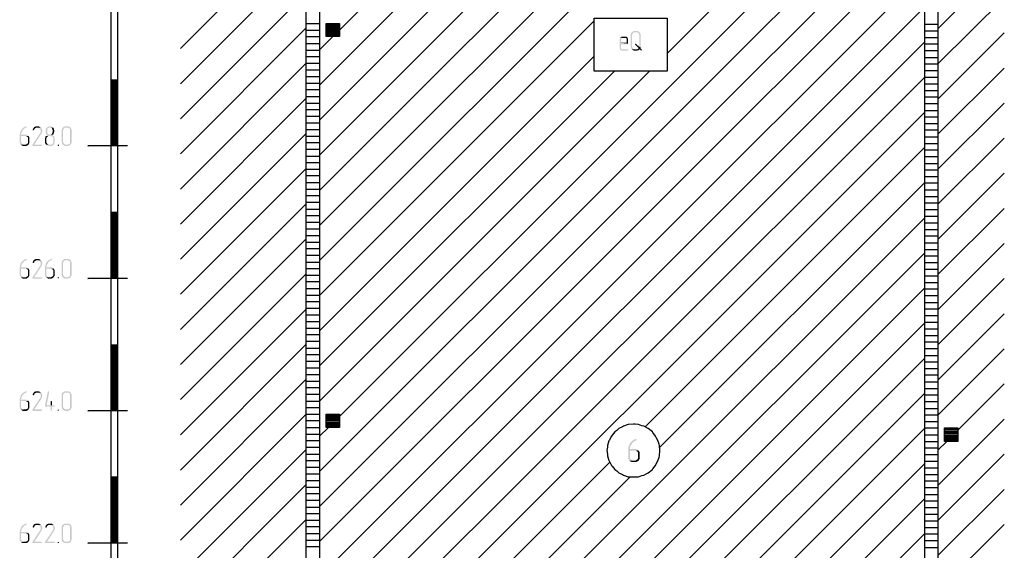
# Model space of a CAD drawing. Header units: millimetres. Extents: x -93479 to 1057970, y -66333 to 172656.
# Tile 188 of 256: x 311303 to 326173, y 28290 to 36308. Entities that reach past the tile are written whole.
import ezdxf

# ---------------------------------------------------------------- set-up
doc = ezdxf.new("R2010")
doc.units = ezdxf.units.MM
doc.layers.add('PDF _Геометрия', color=7, linetype='Continuous')
doc.layers.add('PDF _Сплошная заливка', color=7, linetype='Continuous')
doc.layers.add('РАЗМЕРЫ', color=7, linetype='Continuous', lineweight=9)

# ---------------------------------------------------------------- blocks, each defined once
blk = doc.blocks.new('геология5')
at = {"layer": 'PDF _Сплошная заливка', "transparency": 33554559}
for points in [[(-30291, 588588), (-30341, 588588), (-30350, 588583), (-30358, 588579), (-30363, 588575), (-30367, 588571), (-30291, 588566), (-30282, 588566), (-30274, 588562), (-30269, 588554), (-30269, 588494), (-30354, 588494), (-30248, 588482), (-30248, 588554), (-30253, 588562), (-30253, 588571), (-30261, 588575), (-30265, 588583), (-30274, 588588), (-30282, 588588)], [(-30189, 588655), (-30193, 588647), (-30197, 588643), (-30202, 588634), (-30206, 588626), (-30206, 588431), (-30202, 588422), (-30202, 588414), (-30197, 588405), (-30193, 588401), (-30189, 588393), (-30142, 588397), (-30151, 588397), (-30159, 588401), (-30168, 588405), (-30172, 588410), (-30176, 588418), (-30181, 588422), (-30185, 588431), (-30185, 588617), (-30181, 588626), (-30176, 588634), (-30172, 588643), (-30164, 588647), (-30159, 588651), (-30121, 588651)], [(-30121, 588672), (-30159, 588672), (-30168, 588668), (-30176, 588664), (-30181, 588660), (-30189, 588655), (-30121, 588651), (-30104, 588651), (-30096, 588647), (-30092, 588638), (-30083, 588634), (-30083, 588626), (-30079, 588617), (-30079, 588435), (-30058, 588431), (-30058, 588626), (-30062, 588634), (-30066, 588643), (-30070, 588651), (-30075, 588655), (-30083, 588660), (-30087, 588668), (-30096, 588668), (-30104, 588672), (-30113, 588672)], [(-30367, 588571), (-30371, 588562), (-30375, 588554), (-30375, 588410), (-30371, 588401), (-30367, 588393), (-30363, 588388), (-30358, 588384), (-30350, 588380), (-30341, 588376), (-30257, 588376), (-30253, 588380), (-30248, 588380), (-30248, 588393), (-30257, 588397), (-30341, 588397), (-30346, 588401), (-30354, 588410), (-30354, 588473), (-30253, 588473), (-30248, 588482), (-30354, 588494), (-30354, 588554), (-30346, 588562), (-30341, 588566), (-30291, 588566)], [(-30130, 588482), (-30138, 588477), (-30142, 588473), (-30138, 588465), (-30087, 588414), (-30092, 588405), (-30100, 588401), (-30109, 588397), (-30075, 588397), (-30053, 588380), (-30045, 588376), (-30041, 588380), (-30037, 588388), (-30041, 588393), (-30062, 588418), (-30058, 588422), (-30058, 588431), (-30079, 588435), (-30125, 588477)], [(-30109, 588397), (-30142, 588397), (-30189, 588393), (-30181, 588388), (-30172, 588384), (-30168, 588380), (-30159, 588376), (-30113, 588376), (-30104, 588380), (-30092, 588380), (-30087, 588384), (-30079, 588393), (-30075, 588397)], [(-39338, 587232), (-39342, 587232), (-39350, 587228), (-39359, 587224), (-39367, 587219), (-39372, 587215), (-39380, 587211), (-39388, 587207), (-39393, 587203), (-39397, 587194), (-39405, 587186), (-39410, 587181), (-39414, 587177), (-39418, 587169), (-39422, 587160), (-39422, 587152), (-39427, 587143), (-39431, 587135), (-39431, 587118), (-39435, 587109), (-39435, 586991), (-39431, 586982), (-39431, 586974), (-39427, 586965), (-39422, 586961), (-39418, 586953), (-39372, 586957), (-39380, 586957), (-39388, 586961), (-39397, 586965), (-39401, 586970), (-39405, 586978), (-39410, 586982), (-39414, 586991), (-39414, 587084), (-39350, 587084), (-39304, 587088), (-39312, 587092), (-39316, 587097), (-39325, 587101), (-39333, 587105), (-39414, 587105), (-39414, 587114), (-39410, 587122), (-39410, 587135), (-39405, 587143), (-39401, 587152), (-39397, 587160), (-39393, 587164), (-39388, 587173), (-39384, 587177), (-39380, 587186), (-39372, 587190), (-39367, 587198), (-39359, 587203), (-39350, 587207), (-39342, 587211), (-39338, 587211), (-39333, 587215), (-39329, 587219), (-39329, 587232)], [(-39117, 587211), (-39172, 587211), (-39156, 587211), (-39147, 587207), (-39139, 587203), (-39134, 587198), (-39126, 587190), (-39122, 587186), (-39117, 587177), (-39117, 587143), (-39122, 587135), (-39126, 587131), (-39244, 586953), (-39244, 586948), (-39240, 586940), (-39232, 586936), (-39105, 586936), (-39100, 586940), (-39096, 586940), (-39096, 586953), (-39105, 586957), (-39215, 586957), (-39109, 587118), (-39105, 587126), (-39100, 587135), (-39096, 587139), (-39096, 587147), (-39092, 587156), (-39092, 587169), (-39096, 587177), (-39096, 587186), (-39100, 587194), (-39105, 587198), (-39113, 587207)], [(-39172, 587232), (-39189, 587232), (-39198, 587228), (-39206, 587228), (-39211, 587224), (-39219, 587219), (-39223, 587211), (-39228, 587207), (-39232, 587198), (-39236, 587190), (-39240, 587186), (-39240, 587181), (-39236, 587173), (-39228, 587169), (-39223, 587173), (-39219, 587177), (-39215, 587186), (-39211, 587194), (-39206, 587198), (-39202, 587203), (-39194, 587207), (-39185, 587211), (-39117, 587211), (-39117, 587215), (-39126, 587219), (-39134, 587224), (-39139, 587228), (-39147, 587232), (-39164, 587232)], [(-38978, 587232), (-38995, 587232), (-39003, 587228), (-39012, 587224), (-39020, 587219), (-39024, 587215), (-39033, 587207), (-39037, 587203), (-39037, 587194), (-39041, 587186), (-39041, 587131), (-39037, 587122), (-39033, 587114), (-39028, 587105), (-39020, 587101), (-39028, 587092), (-39033, 587088), (-38969, 587084), (-38961, 587084), (-38952, 587080), (-38944, 587080), (-38940, 587071), (-38931, 587067), (-38927, 587059), (-38927, 586991), (-38931, 586982), (-38931, 586974), (-38940, 586970), (-38944, 586965), (-38952, 586961), (-38961, 586957), (-38990, 586957), (-39037, 586953), (-39028, 586948), (-39020, 586944), (-39016, 586940), (-39007, 586936), (-38952, 586936), (-38944, 586940), (-38935, 586944), (-38931, 586948), (-38923, 586953), (-38918, 586961), (-38914, 586970), (-38910, 586974), (-38906, 586982), (-38906, 587059), (-38910, 587067), (-38914, 587075), (-38918, 587084), (-38927, 587088), (-38931, 587092), (-38940, 587101), (-38931, 587105), (-38986, 587105), (-38995, 587109), (-39003, 587114), (-39007, 587118), (-39016, 587126), (-39020, 587131), (-39020, 587186), (-39016, 587194), (-39007, 587203), (-39003, 587207), (-38995, 587211), (-38978, 587211), (-38935, 587215), (-38940, 587219), (-38948, 587228), (-38956, 587228), (-38965, 587232), (-38973, 587232)], [(-38935, 587215), (-38978, 587211), (-38961, 587211), (-38956, 587207), (-38948, 587203), (-38944, 587194), (-38940, 587186), (-38940, 587177), (-38935, 587169), (-38935, 587147), (-38940, 587139), (-38940, 587131), (-38944, 587126), (-38948, 587118), (-38956, 587114), (-38961, 587109), (-38969, 587105), (-38978, 587105), (-38931, 587105), (-38927, 587109), (-38923, 587118), (-38923, 587122), (-38918, 587131), (-38918, 587139), (-38914, 587147), (-38914, 587177), (-38918, 587186), (-38918, 587194), (-38923, 587203), (-38927, 587211)], [(-38715, 587232), (-38753, 587232), (-38762, 587228), (-38770, 587224), (-38774, 587219), (-38783, 587215), (-38787, 587207), (-38791, 587203), (-38796, 587194), (-38800, 587186), (-38800, 586991), (-38796, 586982), (-38796, 586974), (-38791, 586965), (-38787, 586961), (-38783, 586953), (-38774, 586948), (-38766, 586944), (-38762, 586940), (-38753, 586936), (-38707, 586936), (-38698, 586940), (-38690, 586940), (-38681, 586944), (-38677, 586948), (-38668, 586953), (-38736, 586957), (-38745, 586957), (-38753, 586961), (-38762, 586965), (-38766, 586970), (-38770, 586978), (-38774, 586982), (-38779, 586991), (-38779, 587177), (-38774, 587186), (-38770, 587194), (-38766, 587203), (-38757, 587207), (-38753, 587211), (-38715, 587211), (-38668, 587215), (-38677, 587219), (-38681, 587228), (-38690, 587228), (-38698, 587232), (-38707, 587232)], [(-38668, 587215), (-38715, 587211), (-38698, 587211), (-38690, 587207), (-38685, 587198), (-38677, 587194), (-38673, 587186), (-38673, 586991), (-38677, 586982), (-38677, 586974), (-38685, 586970), (-38690, 586965), (-38698, 586961), (-38707, 586957), (-38736, 586957), (-38668, 586953), (-38664, 586961), (-38660, 586970), (-38656, 586974), (-38652, 586982), (-38652, 587186), (-38656, 587194), (-38660, 587203), (-38664, 587211)], [(-39304, 587088), (-39350, 587084), (-39342, 587084), (-39333, 587080), (-39325, 587080), (-39321, 587071), (-39312, 587067), (-39308, 587059), (-39308, 586991), (-39312, 586982), (-39312, 586974), (-39321, 586970), (-39325, 586965), (-39333, 586961), (-39342, 586957), (-39372, 586957), (-39418, 586953), (-39410, 586948), (-39401, 586944), (-39397, 586940), (-39388, 586936), (-39333, 586936), (-39325, 586940), (-39316, 586944), (-39312, 586948), (-39304, 586953), (-39300, 586961), (-39295, 586970), (-39291, 586974), (-39287, 586982), (-39287, 587059), (-39291, 587067), (-39295, 587075), (-39300, 587080)], [(-39033, 587088), (-39041, 587084), (-39045, 587075), (-39050, 587067), (-39050, 587059), (-39054, 587050), (-39054, 587042), (-39054, 586991), (-39050, 586982), (-39050, 586974), (-39045, 586965), (-39041, 586961), (-39037, 586953), (-38990, 586957), (-38999, 586957), (-39007, 586961), (-39016, 586965), (-39020, 586970), (-39024, 586978), (-39028, 586982), (-39033, 586991), (-39033, 587050), (-39028, 587059), (-39024, 587067), (-39020, 587071), (-39012, 587080), (-39007, 587084), (-38969, 587084)], [(-38851, 586957), (-38859, 586953), (-38863, 586944), (-38859, 586940), (-38851, 586936), (-38846, 586940), (-38842, 586944), (-38842, 586953)], [(-39338, 585229), (-39342, 585229), (-39350, 585225), (-39359, 585220), (-39367, 585216), (-39372, 585212), (-39380, 585208), (-39388, 585203), (-39393, 585199), (-39397, 585191), (-39405, 585182), (-39410, 585178), (-39414, 585174), (-39418, 585165), (-39422, 585157), (-39422, 585148), (-39427, 585140), (-39431, 585131), (-39431, 585114), (-39435, 585106), (-39435, 584987), (-39431, 584979), (-39431, 584970), (-39427, 584962), (-39422, 584958), (-39418, 584949), (-39372, 584953), (-39380, 584953), (-39388, 584958), (-39397, 584962), (-39401, 584966), (-39405, 584975), (-39410, 584979), (-39414, 584987), (-39414, 585081), (-39350, 585081), (-39304, 585085), (-39312, 585089), (-39316, 585093), (-39325, 585097), (-39333, 585102), (-39414, 585102), (-39414, 585110), (-39410, 585119), (-39410, 585131), (-39405, 585140), (-39401, 585148), (-39397, 585157), (-39393, 585161), (-39388, 585169), (-39384, 585174), (-39380, 585182), (-39372, 585186), (-39367, 585195), (-39359, 585199), (-39350, 585203), (-39342, 585208), (-39338, 585208), (-39333, 585212), (-39329, 585216), (-39329, 585229)], [(-39117, 585208), (-39172, 585208), (-39156, 585208), (-39147, 585203), (-39139, 585199), (-39134, 585195), (-39126, 585186), (-39122, 585182), (-39117, 585174), (-39117, 585140), (-39122, 585131), (-39126, 585127), (-39244, 584949), (-39244, 584945), (-39240, 584937), (-39232, 584932), (-39105, 584932), (-39100, 584937), (-39096, 584937), (-39096, 584949), (-39105, 584953), (-39215, 584953), (-39109, 585114), (-39105, 585123), (-39100, 585131), (-39096, 585136), (-39096, 585144), (-39092, 585153), (-39092, 585165), (-39096, 585174), (-39096, 585182), (-39100, 585191), (-39105, 585195), (-39113, 585203)], [(-39172, 585229), (-39189, 585229), (-39198, 585225), (-39206, 585225), (-39211, 585220), (-39219, 585216), (-39223, 585208), (-39228, 585203), (-39232, 585195), (-39236, 585186), (-39240, 585182), (-39240, 585178), (-39236, 585169), (-39228, 585165), (-39223, 585169), (-39219, 585174), (-39215, 585182), (-39211, 585191), (-39206, 585195), (-39202, 585199), (-39194, 585203), (-39185, 585208), (-39117, 585208), (-39117, 585212), (-39126, 585216), (-39134, 585220), (-39139, 585225), (-39147, 585229), (-39164, 585229)], [(-38956, 585229), (-38961, 585229), (-38969, 585225), (-38978, 585220), (-38986, 585216), (-38990, 585212), (-38999, 585208), (-39007, 585203), (-39012, 585199), (-39016, 585191), (-39024, 585182), (-39028, 585178), (-39033, 585174), (-39037, 585165), (-39041, 585157), (-39041, 585148), (-39045, 585140), (-39050, 585131), (-39050, 585114), (-39054, 585106), (-39054, 584987), (-39050, 584979), (-39050, 584970), (-39045, 584962), (-39041, 584958), (-39037, 584949), (-38990, 584953), (-38999, 584953), (-39007, 584958), (-39016, 584962), (-39020, 584966), (-39024, 584975), (-39028, 584979), (-39033, 584987), (-39033, 585081), (-38969, 585081), (-38923, 585085), (-38931, 585089), (-38935, 585093), (-38944, 585097), (-38952, 585102), (-39033, 585102), (-39033, 585110), (-39028, 585119), (-39028, 585131), (-39024, 585140), (-39020, 585148), (-39016, 585157), (-39012, 585161), (-39007, 585169), (-39003, 585174), (-38999, 585182), (-38990, 585186), (-38986, 585195), (-38978, 585199), (-38969, 585203), (-38961, 585208), (-38956, 585208), (-38952, 585212), (-38948, 585216), (-38948, 585229)], [(-38715, 585229), (-38753, 585229), (-38762, 585225), (-38770, 585220), (-38774, 585216), (-38783, 585212), (-38787, 585203), (-38791, 585199), (-38796, 585191), (-38800, 585182), (-38800, 584987), (-38796, 584979), (-38796, 584970), (-38791, 584962), (-38787, 584958), (-38783, 584949), (-38774, 584945), (-38766, 584941), (-38762, 584937), (-38753, 584932), (-38707, 584932), (-38698, 584937), (-38690, 584937), (-38681, 584941), (-38677, 584945), (-38668, 584949), (-38736, 584953), (-38745, 584953), (-38753, 584958), (-38762, 584962), (-38766, 584966), (-38770, 584975), (-38774, 584979), (-38779, 584987), (-38779, 585174), (-38774, 585182), (-38770, 585191), (-38766, 585199), (-38757, 585203), (-38753, 585208), (-38715, 585208), (-38668, 585212), (-38677, 585216), (-38681, 585225), (-38690, 585225), (-38698, 585229), (-38707, 585229)], [(-38668, 585212), (-38715, 585208), (-38698, 585208), (-38690, 585203), (-38685, 585195), (-38677, 585191), (-38673, 585182), (-38673, 584987), (-38677, 584979), (-38677, 584970), (-38685, 584966), (-38690, 584962), (-38698, 584958), (-38707, 584953), (-38736, 584953), (-38668, 584949), (-38664, 584958), (-38660, 584966), (-38656, 584970), (-38652, 584979), (-38652, 585182), (-38656, 585191), (-38660, 585199), (-38664, 585208)], [(-39304, 585085), (-39350, 585081), (-39342, 585081), (-39333, 585076), (-39325, 585076), (-39321, 585068), (-39312, 585064), (-39308, 585055), (-39308, 584987), (-39312, 584979), (-39312, 584970), (-39321, 584966), (-39325, 584962), (-39333, 584958), (-39342, 584953), (-39372, 584953), (-39418, 584949), (-39410, 584945), (-39401, 584941), (-39397, 584937), (-39388, 584932), (-39333, 584932), (-39325, 584937), (-39316, 584941), (-39312, 584945), (-39304, 584949), (-39300, 584958), (-39295, 584966), (-39291, 584970), (-39287, 584979), (-39287, 585055), (-39291, 585064), (-39295, 585072), (-39300, 585076)], [(-38923, 585085), (-38969, 585081), (-38961, 585081), (-38952, 585076), (-38944, 585076), (-38940, 585068), (-38931, 585064), (-38927, 585055), (-38927, 584987), (-38931, 584979), (-38931, 584970), (-38940, 584966), (-38944, 584962), (-38952, 584958), (-38961, 584953), (-38990, 584953), (-39037, 584949), (-39028, 584945), (-39020, 584941), (-39016, 584937), (-39007, 584932), (-38952, 584932), (-38944, 584937), (-38935, 584941), (-38931, 584945), (-38923, 584949), (-38918, 584958), (-38914, 584966), (-38910, 584970), (-38906, 584979), (-38906, 585055), (-38910, 585064), (-38914, 585072), (-38918, 585076)], [(-38851, 584953), (-38859, 584949), (-38863, 584941), (-38859, 584937), (-38851, 584932), (-38846, 584937), (-38842, 584941), (-38842, 584949)], [(-39338, 583230), (-39342, 583230), (-39350, 583225), (-39359, 583221), (-39367, 583217), (-39372, 583213), (-39380, 583208), (-39388, 583204), (-39393, 583200), (-39397, 583192), (-39405, 583183), (-39410, 583179), (-39414, 583175), (-39418, 583166), (-39422, 583158), (-39422, 583149), (-39427, 583141), (-39431, 583132), (-39431, 583115), (-39435, 583107), (-39435, 582988), (-39431, 582980), (-39431, 582971), (-39427, 582963), (-39422, 582959), (-39418, 582950), (-39372, 582954), (-39380, 582954), (-39388, 582959), (-39397, 582963), (-39401, 582967), (-39405, 582975), (-39410, 582980), (-39414, 582988), (-39414, 583081), (-39350, 583081), (-39304, 583086), (-39312, 583090), (-39316, 583094), (-39325, 583098), (-39333, 583103), (-39414, 583103), (-39414, 583111), (-39410, 583120), (-39410, 583132), (-39405, 583141), (-39401, 583149), (-39397, 583158), (-39393, 583162), (-39388, 583170), (-39384, 583175), (-39380, 583183), (-39372, 583187), (-39367, 583196), (-39359, 583200), (-39350, 583204), (-39342, 583208), (-39338, 583208), (-39333, 583213), (-39329, 583217), (-39329, 583230)], [(-39304, 583086), (-39350, 583081), (-39342, 583081), (-39333, 583077), (-39325, 583077), (-39321, 583069), (-39312, 583064), (-39308, 583056), (-39308, 582988), (-39312, 582980), (-39312, 582971), (-39321, 582967), (-39325, 582963), (-39333, 582959), (-39342, 582954), (-39372, 582954), (-39418, 582950), (-39410, 582946), (-39401, 582942), (-39397, 582937), (-39388, 582933), (-39333, 582933), (-39325, 582937), (-39316, 582942), (-39312, 582946), (-39304, 582950), (-39300, 582959), (-39295, 582967), (-39291, 582971), (-39287, 582980), (-39287, 583056), (-39291, 583064), (-39295, 583073), (-39300, 583077)], [(-39117, 583208), (-39172, 583208), (-39156, 583208), (-39147, 583204), (-39139, 583200), (-39134, 583196), (-39126, 583187), (-39122, 583183), (-39117, 583175), (-39117, 583141), (-39122, 583132), (-39126, 583128), (-39244, 582950), (-39244, 582946), (-39240, 582937), (-39232, 582933), (-39105, 582933), (-39100, 582937), (-39096, 582937), (-39096, 582950), (-39105, 582954), (-39215, 582954), (-39109, 583115), (-39105, 583124), (-39100, 583132), (-39096, 583136), (-39096, 583145), (-39092, 583153), (-39092, 583166), (-39096, 583175), (-39096, 583183), (-39100, 583192), (-39105, 583196), (-39113, 583204)], [(-39172, 583230), (-39189, 583230), (-39198, 583225), (-39206, 583225), (-39211, 583221), (-39219, 583217), (-39223, 583208), (-39228, 583204), (-39232, 583196), (-39236, 583187), (-39240, 583183), (-39240, 583179), (-39236, 583170), (-39228, 583166), (-39223, 583170), (-39219, 583175), (-39215, 583183), (-39211, 583192), (-39206, 583196), (-39202, 583200), (-39194, 583204), (-39185, 583208), (-39117, 583208), (-39117, 583213), (-39126, 583217), (-39134, 583221), (-39139, 583225), (-39147, 583230), (-39164, 583230)], [(-38999, 583230), (-39007, 583230), (-39012, 583221), (-39054, 583009), (-39050, 583001), (-39041, 582997), (-38969, 582997), (-38969, 582942), (-38965, 582937), (-38956, 582933), (-38952, 582937), (-38948, 582942), (-38948, 582997), (-38914, 582997), (-38906, 583001), (-38906, 583014), (-38914, 583018), (-39028, 583018), (-38990, 583217), (-38990, 583221), (-38995, 583230)], [(-38715, 583230), (-38753, 583230), (-38762, 583225), (-38770, 583221), (-38774, 583217), (-38783, 583213), (-38787, 583204), (-38791, 583200), (-38796, 583192), (-38800, 583183), (-38800, 582988), (-38796, 582980), (-38796, 582971), (-38791, 582963), (-38787, 582959), (-38783, 582950), (-38774, 582946), (-38766, 582942), (-38762, 582937), (-38753, 582933), (-38707, 582933), (-38698, 582937), (-38690, 582937), (-38681, 582942), (-38677, 582946), (-38668, 582950), (-38736, 582954), (-38745, 582954), (-38753, 582959), (-38762, 582963), (-38766, 582967), (-38770, 582975), (-38774, 582980), (-38779, 582988), (-38779, 583175), (-38774, 583183), (-38770, 583192), (-38766, 583200), (-38757, 583204), (-38753, 583208), (-38715, 583208), (-38668, 583213), (-38677, 583217), (-38681, 583225), (-38690, 583225), (-38698, 583230), (-38707, 583230)], [(-38668, 583213), (-38715, 583208), (-38698, 583208), (-38690, 583204), (-38685, 583196), (-38677, 583192), (-38673, 583183), (-38673, 582988), (-38677, 582980), (-38677, 582971), (-38685, 582967), (-38690, 582963), (-38698, 582959), (-38707, 582954), (-38736, 582954), (-38668, 582950), (-38664, 582959), (-38660, 582967), (-38656, 582971), (-38652, 582980), (-38652, 583183), (-38656, 583192), (-38660, 583200), (-38664, 583208)], [(-38956, 583081), (-38965, 583081), (-38969, 583073), (-38969, 583018), (-39028, 583018), (-38948, 583018), (-38948, 583073), (-38952, 583081)], [(-38851, 582954), (-38859, 582950), (-38863, 582942), (-38859, 582937), (-38851, 582933), (-38846, 582937), (-38842, 582942), (-38842, 582950)], [(-30130, 582510), (-30138, 582510), (-30147, 582505), (-30155, 582497), (-30164, 582493), (-30172, 582488), (-30181, 582484), (-30189, 582476), (-30193, 582467), (-30202, 582463), (-30206, 582455), (-30214, 582446), (-30219, 582442), (-30223, 582429), (-30227, 582421), (-30231, 582412), (-30236, 582404), (-30240, 582395), (-30240, 582383), (-30244, 582374), (-30244, 582222), (-30240, 582213), (-30240, 582205), (-30236, 582196), (-30227, 582188), (-30223, 582179), (-30168, 582183), (-30181, 582183), (-30189, 582188), (-30197, 582192), (-30206, 582196), (-30210, 582205), (-30214, 582213), (-30219, 582222), (-30219, 582332), (-30142, 582332), (-30092, 582336), (-30100, 582344), (-30109, 582349), (-30117, 582353), (-30125, 582357), (-30219, 582357), (-30219, 582378), (-30214, 582387), (-30214, 582395), (-30210, 582404), (-30206, 582412), (-30197, 582421), (-30197, 582425), (-30189, 582433), (-30185, 582442), (-30176, 582450), (-30172, 582459), (-30164, 582463), (-30155, 582471), (-30147, 582476), (-30138, 582480), (-30130, 582484), (-30125, 582484), (-30121, 582488), (-30121, 582505)], [(-30092, 582336), (-30142, 582332), (-30125, 582332), (-30117, 582323), (-30109, 582319), (-30104, 582311), (-30096, 582302), (-30096, 582213), (-30104, 582205), (-30109, 582196), (-30117, 582192), (-30125, 582188), (-30134, 582183), (-30168, 582183), (-30223, 582179), (-30214, 582171), (-30206, 582167), (-30197, 582162), (-30189, 582162), (-30181, 582158), (-30134, 582158), (-30125, 582162), (-30117, 582162), (-30109, 582167), (-30100, 582175), (-30092, 582179), (-30083, 582188), (-30079, 582196), (-30075, 582205), (-30070, 582213), (-30070, 582302), (-30075, 582311), (-30079, 582323), (-30083, 582327)], [(-39338, 581230), (-39342, 581230), (-39350, 581226), (-39359, 581222), (-39367, 581218), (-39372, 581214), (-39380, 581209), (-39388, 581205), (-39393, 581201), (-39397, 581192), (-39405, 581184), (-39410, 581180), (-39414, 581175), (-39418, 581167), (-39422, 581158), (-39422, 581150), (-39427, 581142), (-39431, 581133), (-39431, 581116), (-39435, 581108), (-39435, 580989), (-39431, 580981), (-39431, 580972), (-39427, 580964), (-39422, 580959), (-39418, 580951), (-39372, 580955), (-39380, 580955), (-39388, 580959), (-39397, 580964), (-39401, 580968), (-39405, 580976), (-39410, 580981), (-39414, 580989), (-39414, 581082), (-39350, 581082), (-39304, 581086), (-39312, 581091), (-39316, 581095), (-39325, 581099), (-39333, 581103), (-39414, 581103), (-39414, 581112), (-39410, 581120), (-39410, 581133), (-39405, 581142), (-39401, 581150), (-39397, 581158), (-39393, 581163), (-39388, 581171), (-39384, 581175), (-39380, 581184), (-39372, 581188), (-39367, 581197), (-39359, 581201), (-39350, 581205), (-39342, 581209), (-39338, 581209), (-39333, 581214), (-39329, 581218), (-39329, 581230)], [(-39117, 581209), (-39172, 581209), (-39156, 581209), (-39147, 581205), (-39139, 581201), (-39134, 581197), (-39126, 581188), (-39122, 581184), (-39117, 581175), (-39117, 581142), (-39122, 581133), (-39126, 581129), (-39244, 580951), (-39244, 580947), (-39240, 580938), (-39232, 580934), (-39105, 580934), (-39100, 580938), (-39096, 580938), (-39096, 580951), (-39105, 580955), (-39215, 580955), (-39109, 581116), (-39105, 581125), (-39100, 581133), (-39096, 581137), (-39096, 581146), (-39092, 581154), (-39092, 581167), (-39096, 581175), (-39096, 581184), (-39100, 581192), (-39105, 581197), (-39113, 581205)], [(-39172, 581230), (-39189, 581230), (-39198, 581226), (-39206, 581226), (-39211, 581222), (-39219, 581218), (-39223, 581209), (-39228, 581205), (-39232, 581197), (-39236, 581188), (-39240, 581184), (-39240, 581180), (-39236, 581171), (-39228, 581167), (-39223, 581171), (-39219, 581175), (-39215, 581184), (-39211, 581192), (-39206, 581197), (-39202, 581201), (-39194, 581205), (-39185, 581209), (-39117, 581209), (-39117, 581214), (-39126, 581218), (-39134, 581222), (-39139, 581226), (-39147, 581230), (-39164, 581230)], [(-38927, 581209), (-38982, 581209), (-38965, 581209), (-38956, 581205), (-38948, 581201), (-38944, 581197), (-38935, 581188), (-38931, 581184), (-38927, 581175), (-38927, 581142), (-38931, 581133), (-38935, 581129), (-39054, 580951), (-39054, 580947), (-39050, 580938), (-39041, 580934), (-38914, 580934), (-38910, 580938), (-38906, 580938), (-38906, 580951), (-38914, 580955), (-39024, 580955), (-38918, 581116), (-38914, 581125), (-38910, 581133), (-38906, 581137), (-38906, 581146), (-38901, 581154), (-38901, 581167), (-38906, 581175), (-38906, 581184), (-38910, 581192), (-38914, 581197), (-38923, 581205)], [(-38982, 581230), (-38999, 581230), (-39007, 581226), (-39016, 581226), (-39020, 581222), (-39028, 581218), (-39033, 581209), (-39037, 581205), (-39041, 581197), (-39045, 581188), (-39050, 581184), (-39050, 581180), (-39045, 581171), (-39037, 581167), (-39033, 581171), (-39028, 581175), (-39024, 581184), (-39020, 581192), (-39016, 581197), (-39012, 581201), (-39003, 581205), (-38995, 581209), (-38927, 581209), (-38927, 581214), (-38935, 581218), (-38944, 581222), (-38948, 581226), (-38956, 581230), (-38973, 581230)], [(-38715, 581230), (-38753, 581230), (-38762, 581226), (-38770, 581222), (-38774, 581218), (-38783, 581214), (-38787, 581205), (-38791, 581201), (-38796, 581192), (-38800, 581184), (-38800, 580989), (-38796, 580981), (-38796, 580972), (-38791, 580964), (-38787, 580959), (-38783, 580951), (-38774, 580947), (-38766, 580942), (-38762, 580938), (-38753, 580934), (-38707, 580934), (-38698, 580938), (-38690, 580938), (-38681, 580942), (-38677, 580947), (-38668, 580951), (-38736, 580955), (-38745, 580955), (-38753, 580959), (-38762, 580964), (-38766, 580968), (-38770, 580976), (-38774, 580981), (-38779, 580989), (-38779, 581175), (-38774, 581184), (-38770, 581192), (-38766, 581201), (-38757, 581205), (-38753, 581209), (-38715, 581209), (-38668, 581214), (-38677, 581218), (-38681, 581226), (-38690, 581226), (-38698, 581230), (-38707, 581230)], [(-38668, 581214), (-38715, 581209), (-38698, 581209), (-38690, 581205), (-38685, 581197), (-38677, 581192), (-38673, 581184), (-38673, 580989), (-38677, 580981), (-38677, 580972), (-38685, 580968), (-38690, 580964), (-38698, 580959), (-38707, 580955), (-38736, 580955), (-38668, 580951), (-38664, 580959), (-38660, 580968), (-38656, 580972), (-38652, 580981), (-38652, 581184), (-38656, 581192), (-38660, 581201), (-38664, 581209)], [(-39304, 581086), (-39350, 581082), (-39342, 581082), (-39333, 581078), (-39325, 581078), (-39321, 581070), (-39312, 581065), (-39308, 581057), (-39308, 580989), (-39312, 580981), (-39312, 580972), (-39321, 580968), (-39325, 580964), (-39333, 580959), (-39342, 580955), (-39372, 580955), (-39418, 580951), (-39410, 580947), (-39401, 580942), (-39397, 580938), (-39388, 580934), (-39333, 580934), (-39325, 580938), (-39316, 580942), (-39312, 580947), (-39304, 580951), (-39300, 580959), (-39295, 580968), (-39291, 580972), (-39287, 580981), (-39287, 581057), (-39291, 581065), (-39295, 581074), (-39300, 581078)], [(-38851, 580955), (-38859, 580951), (-38863, 580942), (-38859, 580938), (-38851, 580934), (-38846, 580938), (-38842, 580942), (-38842, 580951)]]:
    blk.add_hatch(color=256, dxfattribs=at).paths.add_polyline_path(points)
at = {"layer": 'PDF _Геометрия', "color": 7, "lineweight": 25}
for points in [[(-35102, 579782), (-35106, 579782), (-34907, 579782), (-34907, 575280), (-35106, 575280), (-35106, 579782), (-35106, 592586), (-35106, 605292), (-34907, 605292), (-34907, 592586), (-34907, 579782), (-34903, 579782)], [(-25763, 579773), (-25767, 579773), (-25568, 579773), (-25568, 575271), (-25767, 575271), (-25767, 579773), (-25767, 592577), (-25767, 605284), (-25568, 605284), (-25568, 592577), (-25568, 579773), (-25564, 579773)], [(-34806, 588685), (-34607, 588685), (-25767, 597524)], [(-34907, 587855), (-25767, 596995)], [(-34907, 587325), (-25767, 596466)], [(-34907, 586796), (-25767, 595936)], [(-34907, 586262), (-25767, 595402)], [(-34907, 585733), (-25767, 594873)], [(-34907, 585203), (-25767, 594344)], [(-38059, 592785), (-38059, 579977), (-38054, 579977)], [(-37957, 592785), (-37957, 579977), (-37953, 579977)], [(-29655, 588333), (-25767, 592222)], [(-34607, 582848), (-25767, 591688)], [(-34907, 582018), (-25767, 591158)], [(-34907, 581489), (-25767, 590629)], [(-37008, 588410), (-35106, 590307)], [(-34907, 580959), (-25767, 590100)], [(-37008, 587876), (-35106, 589778)], [(-25568, 588706), (-24564, 589706)], [(-34907, 580426), (-25767, 589566)], [(-37008, 587347), (-35106, 589248)], [(-34907, 579896), (-25767, 589036)], [(-25767, 588177), (-25568, 588177), (-24564, 589176)], [(-35106, 588787), (-34907, 588787)], [(-34907, 584674), (-30757, 588825)], [(-34806, 588765), (-34607, 588765)], [(-34806, 588744), (-34607, 588744)], [(-25767, 588774), (-25568, 588774)], [(-37008, 586817), (-35106, 588719)], [(-35106, 588685), (-34907, 588685)], [(-34806, 588727), (-34607, 588727)], [(-34806, 588706), (-34607, 588706)], [(-25767, 588676), (-25568, 588676)]]:
    blk.add_lwpolyline(points, dxfattribs=at)
for points in [[(-34806, 588588), (-34806, 588787), (-34607, 588787), (-34607, 588588)], [(-30757, 588465), (-30757, 588867), (-29655, 588867), (-29655, 588067), (-30757, 588067)]]:
    blk.add_lwpolyline(points, close=True, dxfattribs=at)
at = {"layer": 'PDF _Геометрия', "lineweight": 25}
for points in [[(-35106, 588588), (-34907, 588588)], [(-34907, 588388), (-34708, 588588)], [(-34806, 588664), (-34607, 588664)], [(-34806, 588647), (-34607, 588647)], [(-34806, 588626), (-34607, 588626)], [(-34806, 588604), (-34607, 588604)], [(-25568, 587643), (-24564, 588647)], [(-35106, 588486), (-34907, 588486)], [(-34907, 579367), (-25767, 588507)], [(-25767, 588575), (-25568, 588575)], [(-25767, 588477), (-25568, 588477)], [(-35106, 588384), (-34907, 588384)], [(-34907, 584140), (-30757, 588291)], [(-25767, 588376), (-25568, 588376)], [(-37008, 586283), (-35106, 588185), (-34907, 588185)], [(-35106, 588287), (-34907, 588287)], [(-25767, 588274), (-25568, 588274)], [(-35106, 588084), (-34907, 588084)], [(-35106, 583081), (-34907, 583081), (-29922, 588067)], [(-34907, 583611), (-30452, 588067)], [(-25767, 588075), (-25568, 588075)], [(-25568, 587114), (-24564, 588113)], [(-35106, 587986), (-34907, 587986)], [(-35106, 587884), (-34907, 587884)], [(-34907, 578837), (-25767, 587973), (-25568, 587973)], [(-25767, 587876), (-25568, 587876)], [(-35106, 587787), (-34907, 587787)], [(-25767, 587774), (-25568, 587774)], [(-37008, 585754), (-35106, 587656)], [(-35106, 587685), (-34907, 587685)], [(-35106, 587584), (-34907, 587584)], [(-25767, 587677), (-25568, 587677)], [(-25767, 587575), (-25568, 587575)], [(-25568, 586584), (-24564, 587584)], [(-35106, 587486), (-34907, 587486)], [(-34907, 578304), (-25767, 587444)], [(-25767, 587474), (-25568, 587474)], [(-35106, 587385), (-34907, 587385)], [(-35106, 587283), (-34907, 587283)], [(-25767, 587376), (-25568, 587376)], [(-25767, 587275), (-25568, 587275)], [(-37008, 585225), (-35106, 587126)], [(-35106, 587186), (-34907, 587186)], [(-25767, 587177), (-25568, 587177)], [(-35106, 587084), (-34907, 587084)], [(-35106, 586987), (-34907, 586987)], [(-25767, 587075), (-25568, 587075)], [(-25767, 586974), (-25568, 586974)], [(-25568, 586055), (-24564, 587054)], [(-37809, 586936), (-38406, 586936), (-38402, 586936)], [(-35106, 586885), (-34907, 586885)], [(-29990, 582692), (-25767, 586915)], [(-25767, 586876), (-25568, 586876)], [(-35106, 586783), (-34907, 586783)], [(-35106, 586686), (-34907, 586686)], [(-25767, 586775), (-25568, 586775)], [(-25767, 586673), (-25568, 586673)], [(-37008, 584695), (-35106, 586593)], [(-35106, 586584), (-34907, 586584)], [(-25767, 586576), (-25568, 586576)], [(-25568, 585521), (-24564, 586525)], [(-35106, 586487), (-34907, 586487)], [(-35106, 586385), (-34907, 586385)], [(-29765, 582383), (-25767, 586385)], [(-25767, 586474), (-25568, 586474)], [(-25767, 586377), (-25568, 586377)], [(-35106, 586283), (-34907, 586283)], [(-25767, 586275), (-25568, 586275)], [(-37008, 584161), (-35106, 586063)], [(-35106, 586186), (-34907, 586186)], [(-35106, 586084), (-34907, 586084)], [(-25767, 586173), (-25568, 586173)], [(-25767, 586076), (-25568, 586076)], [(-35106, 585983), (-34907, 585983)], [(-25767, 585974), (-25568, 585974)], [(-25568, 584992), (-24564, 585991)], [(-35106, 585885), (-34907, 585885)], [(-35106, 585784), (-34907, 585784)], [(-34907, 576715), (-25767, 585851)], [(-25767, 585873), (-25568, 585873)], [(-25767, 585775), (-25568, 585775)], [(-35106, 585686), (-34907, 585686)], [(-25767, 585674), (-25568, 585674)], [(-37008, 583632), (-35106, 585534)], [(-35106, 585585), (-34907, 585585)], [(-35106, 585483), (-34907, 585483)], [(-25767, 585576), (-25568, 585576)], [(-25767, 585474), (-25568, 585474)], [(-35106, 585385), (-34907, 585385)], [(-35106, 576182), (-34907, 576182), (-25767, 585322)], [(-25767, 585373), (-25568, 585373)], [(-25568, 584462), (-24564, 585462)], [(-35106, 585284), (-34907, 585284)], [(-35106, 585182), (-34907, 585182)], [(-25767, 585275), (-25568, 585275)], [(-25767, 585174), (-25568, 585174)], [(-35106, 585085), (-34907, 585085)], [(-25767, 585072), (-25568, 585072)], [(-37809, 584932), (-38406, 584932), (-38402, 584932)], [(-37008, 583103), (-35106, 585004)], [(-35106, 584983), (-34907, 584983)], [(-35106, 584886), (-34907, 584886)], [(-25767, 584975), (-25568, 584975)], [(-25767, 584873), (-25568, 584873)], [(-25568, 583933), (-24564, 584932)], [(-35106, 584784), (-34907, 584784)], [(-34907, 575652), (-25767, 584793)], [(-25767, 584776), (-25568, 584776)], [(-35106, 584682), (-34907, 584682)], [(-35106, 584585), (-34907, 584585)], [(-25767, 584674), (-25568, 584674)], [(-25767, 584572), (-25568, 584572)], [(-37008, 582573), (-35106, 584471)], [(-35106, 584483), (-34907, 584483)], [(-25767, 584475), (-25568, 584475)], [(-35106, 584382), (-34907, 584382)], [(-35106, 584284), (-34907, 584284)], [(-25767, 584373), (-25568, 584373)], [(-25568, 583399), (-24564, 584399)], [(-35106, 584183), (-34907, 584183)], [(-34450, 575580), (-25767, 584263)], [(-25767, 584272), (-25568, 584272)], [(-25767, 584174), (-25568, 584174)], [(-35106, 584085), (-34907, 584085)], [(-35106, 583984), (-34907, 583984)], [(-25767, 584072), (-25568, 584072)], [(-37008, 582039), (-35106, 583941)], [(-35106, 583882), (-34907, 583882)], [(-25767, 583975), (-25568, 583975)], [(-25767, 583873), (-25568, 583873)], [(-25568, 582870), (-24564, 583869)], [(-35106, 583784), (-34907, 583784)], [(-35106, 583683), (-34907, 583683)], [(-34018, 575483), (-25767, 583729)], [(-25767, 583772), (-25568, 583772)], [(-35106, 583585), (-34907, 583585)], [(-25767, 583674), (-25568, 583674)], [(-25767, 583573), (-25568, 583573)], [(-37008, 581510), (-35106, 583412)], [(-35106, 583484), (-34907, 583484)], [(-25767, 583475), (-25568, 583475)], [(-35106, 583382), (-34907, 583382)], [(-35106, 583285), (-34907, 583285)], [(-25767, 583374), (-25568, 583374)], [(-25767, 583272), (-25568, 583272)], [(-25267, 582641), (-24564, 583340)], [(-35106, 583183), (-34907, 583183)], [(-33688, 575280), (-25767, 583200)], [(-25767, 583175), (-25568, 583175)], [(-35106, 582984), (-34907, 582984)], [(-25767, 583073), (-25568, 583073)], [(-25767, 582971), (-25568, 582971)], [(-37809, 582933), (-38406, 582933), (-38402, 582933)], [(-37008, 580981), (-35106, 582882), (-34907, 582882)], [(-34806, 582861), (-34607, 582861)], [(-34806, 582844), (-34607, 582844)], [(-34806, 582823), (-34607, 582823)], [(-34806, 582802), (-34607, 582802)], [(-25767, 582874), (-25568, 582874)], [(-25568, 581807), (-24564, 582810)], [(-35106, 582785), (-34907, 582785)], [(-35106, 582683), (-34907, 582683)], [(-34907, 582552), (-34772, 582683)], [(-34806, 582785), (-34607, 582785)], [(-34806, 582764), (-34607, 582764)], [(-34806, 582743), (-34607, 582743)], [(-34806, 582721), (-34607, 582721)], [(-34806, 582704), (-34607, 582704)], [(-33158, 575275), (-25767, 582671)], [(-25767, 582772), (-25568, 582772)], [(-25767, 582675), (-25568, 582675)], [(-25466, 582654), (-25267, 582654)], [(-35106, 582582), (-34907, 582582)], [(-25767, 582573), (-25568, 582573)], [(-25466, 582632), (-25267, 582632)], [(-25466, 582611), (-25267, 582611)], [(-25466, 582594), (-25267, 582594)], [(-25466, 582573), (-25267, 582573)], [(-25466, 582552), (-25267, 582552)], [(-25466, 582531), (-25267, 582531)], [(-25466, 582514), (-25267, 582514)], [(-25466, 582493), (-25267, 582493)], [(-37008, 580451), (-35106, 582349)], [(-35106, 582484), (-34907, 582484)], [(-35106, 582383), (-34907, 582383)], [(-25767, 582471), (-25568, 582471)], [(-25767, 582374), (-25568, 582374)], [(-25568, 582340), (-25433, 582471)], [(-35106, 582281), (-34907, 582281)], [(-25767, 582272), (-25568, 582272)], [(-25568, 581277), (-24564, 582277)], [(-35106, 582183), (-34907, 582183)], [(-35106, 582082), (-34907, 582082)], [(-34700, 577982), (-30524, 582158)], [(-32629, 575275), (-25767, 582137)], [(-25767, 582171), (-25568, 582171)], [(-25767, 582073), (-25568, 582073)], [(-35106, 581984), (-34907, 581984)], [(-34907, 577245), (-30214, 581934)], [(-25767, 581972), (-25568, 581972)], [(-37008, 579917), (-35106, 581819)], [(-35106, 581883), (-34907, 581883)], [(-35106, 581781), (-34907, 581781)], [(-25767, 581874), (-25568, 581874)], [(-25767, 581773), (-25568, 581773)], [(-25568, 580748), (-24564, 581747)], [(-35106, 581684), (-34907, 581684)], [(-32099, 575275), (-25767, 581607)], [(-25767, 581671), (-25568, 581671)], [(-35106, 581582), (-34907, 581582)], [(-35106, 581480), (-34907, 581480)], [(-25767, 581574), (-25568, 581574)], [(-25767, 581472), (-25568, 581472)], [(-35106, 581383), (-34907, 581383)], [(-25767, 581370), (-25568, 581370)], [(-37008, 579388), (-35106, 581290)], [(-35106, 581281), (-34907, 581281)], [(-35106, 581184), (-34907, 581184)], [(-25767, 581273), (-25568, 581273)], [(-25767, 581171), (-25568, 581171)], [(-25568, 580218), (-24564, 581218)], [(-35106, 581082), (-34907, 581082)], [(-31570, 575275), (-25767, 581078)], [(-25767, 581074), (-25568, 581074)], [(-37809, 580934), (-38406, 580934), (-38402, 580934)], [(-35106, 580981), (-34907, 580981)], [(-35106, 580883), (-34907, 580883)], [(-25767, 580972), (-25568, 580972)], [(-25767, 580870), (-25568, 580870)]]:
    blk.add_lwpolyline(points, dxfattribs=at)
at = {"layer": 'PDF _Геометрия', "lineweight": 5}
for points in [[(-38059, 587935), (-37957, 587935), (-38059, 587935)], [(-38059, 587834), (-37957, 587834)], [(-38059, 587736), (-37957, 587736)], [(-38059, 587635), (-37957, 587635)], [(-38059, 587537), (-37957, 587537)], [(-38059, 587435), (-37957, 587435)], [(-38059, 587334), (-37957, 587334)], [(-38059, 587236), (-37957, 587236)], [(-38059, 587135), (-37957, 587135)], [(-38059, 587033), (-37957, 587033)], [(-38059, 586936), (-37957, 586936)], [(-38059, 585936), (-37957, 585936), (-38059, 585936)], [(-38059, 585834), (-37957, 585834)], [(-38059, 585733), (-37957, 585733)], [(-38059, 585635), (-37957, 585635)], [(-38059, 585534), (-37957, 585534)], [(-38059, 585432), (-37957, 585432)], [(-38059, 585335), (-37957, 585335)], [(-38059, 585233), (-37957, 585233)], [(-38059, 585136), (-37957, 585136)], [(-38059, 585034), (-37957, 585034)], [(-38059, 584932), (-37957, 584932)], [(-38059, 583933), (-37957, 583933), (-38059, 583933)], [(-38059, 583835), (-37957, 583835)], [(-38059, 583734), (-37957, 583734)], [(-38059, 583632), (-37957, 583632)], [(-38059, 583535), (-37957, 583535)], [(-38059, 583433), (-37957, 583433)], [(-38059, 583331), (-37957, 583331)], [(-38059, 583234), (-37957, 583234)], [(-38059, 583132), (-37957, 583132)], [(-38059, 583035), (-37957, 583035)], [(-38059, 582933), (-37957, 582933)], [(-38059, 581934), (-37957, 581934), (-38059, 581934)], [(-38059, 581832), (-37957, 581832)], [(-38059, 581734), (-37957, 581734)], [(-38059, 581633), (-37957, 581633)], [(-38059, 581531), (-37957, 581531)], [(-38059, 581434), (-37957, 581434)], [(-38059, 581332), (-37957, 581332)], [(-38059, 581230), (-37957, 581230)], [(-38059, 581133), (-37957, 581133)], [(-38059, 581031), (-37957, 581031)], [(-38059, 580934), (-37957, 580934)]]:
    blk.add_lwpolyline(points, dxfattribs=at)
at = {"layer": 'PDF _Геометрия', "lineweight": 25}
for points in [[(-34806, 582683), (-34806, 582882), (-34607, 582882), (-34607, 582683)], [(-29765, 582332), (-29770, 582408), (-29778, 582429), (-29795, 582484), (-29816, 582522), (-29833, 582552), (-29871, 582607), (-29880, 582615), (-29943, 582666), (-29952, 582671), (-30011, 582700), (-30041, 582709), (-30087, 582726), (-30138, 582730), (-30164, 582730), (-30240, 582726), (-30244, 582726), (-30316, 582700), (-30333, 582692), (-30388, 582666), (-30418, 582637), (-30447, 582615), (-30485, 582565), (-30498, 582552), (-30532, 582484), (-30536, 582480), (-30557, 582408), (-30557, 582383), (-30566, 582332), (-30557, 582281), (-30557, 582255), (-30536, 582183), (-30532, 582179), (-30498, 582107), (-30485, 582099), (-30447, 582048), (-30418, 582027), (-30388, 581997), (-30333, 581972), (-30316, 581963), (-30244, 581938), (-30240, 581938), (-30164, 581934), (-30138, 581934), (-30087, 581938), (-30041, 581955), (-30011, 581963), (-29952, 581993), (-29943, 581997), (-29880, 582048), (-29871, 582056), (-29833, 582107), (-29816, 582141), (-29795, 582179), (-29778, 582234), (-29770, 582255)], [(-25466, 582471), (-25466, 582675), (-25267, 582675), (-25267, 582471)]]:
    blk.add_lwpolyline(points, close=True, dxfattribs=at)
at = {"layer": 'PDF _Сплошная заливка', "lineweight": 5, "transparency": 33554559}
for points in [[(-38059, 587834), (-37957, 587834), (-38059, 587935)], [(-37957, 587834), (-38059, 587935), (-37957, 587935)], [(-38059, 587736), (-37957, 587736), (-38059, 587834)], [(-37957, 587736), (-38059, 587834), (-37957, 587834)], [(-38059, 587635), (-37957, 587635), (-38059, 587736)], [(-37957, 587635), (-38059, 587736), (-37957, 587736)], [(-38059, 587537), (-37957, 587537), (-38059, 587635)], [(-37957, 587537), (-38059, 587635), (-37957, 587635)], [(-38059, 587435), (-37957, 587435), (-38059, 587537)], [(-37957, 587435), (-38059, 587537), (-37957, 587537)], [(-38059, 587334), (-37957, 587334), (-38059, 587435)], [(-37957, 587334), (-38059, 587435), (-37957, 587435)], [(-38059, 587236), (-37957, 587236), (-38059, 587334)], [(-37957, 587236), (-38059, 587334), (-37957, 587334)], [(-38059, 587135), (-37957, 587135), (-38059, 587236)], [(-37957, 587135), (-38059, 587236), (-37957, 587236)], [(-38059, 587033), (-37957, 587033), (-38059, 587135)], [(-37957, 587033), (-38059, 587135), (-37957, 587135)], [(-38059, 586936), (-37957, 586936), (-38059, 587033)], [(-37957, 586936), (-38059, 587033), (-37957, 587033)], [(-38059, 585834), (-37957, 585834), (-38059, 585936)], [(-37957, 585834), (-38059, 585936), (-37957, 585936)], [(-38059, 585733), (-37957, 585733), (-38059, 585834)], [(-37957, 585733), (-38059, 585834), (-37957, 585834)], [(-38059, 585635), (-37957, 585635), (-38059, 585733)], [(-37957, 585635), (-38059, 585733), (-37957, 585733)], [(-38059, 585534), (-37957, 585534), (-38059, 585635)], [(-37957, 585534), (-38059, 585635), (-37957, 585635)], [(-38059, 585432), (-37957, 585432), (-38059, 585534)], [(-37957, 585432), (-38059, 585534), (-37957, 585534)], [(-38059, 585335), (-37957, 585335), (-38059, 585432)], [(-37957, 585335), (-38059, 585432), (-37957, 585432)], [(-38059, 585233), (-37957, 585233), (-38059, 585335)], [(-37957, 585233), (-38059, 585335), (-37957, 585335)], [(-38059, 585136), (-37957, 585136), (-38059, 585233)], [(-37957, 585136), (-38059, 585233), (-37957, 585233)], [(-38059, 585034), (-37957, 585034), (-38059, 585136)], [(-37957, 585034), (-38059, 585136), (-37957, 585136)], [(-38059, 584932), (-37957, 584932), (-38059, 585034)], [(-37957, 584932), (-38059, 585034), (-37957, 585034)], [(-38059, 583835), (-37957, 583835), (-38059, 583933)], [(-37957, 583835), (-38059, 583933), (-37957, 583933)], [(-38059, 583734), (-37957, 583734), (-38059, 583835)], [(-37957, 583734), (-38059, 583835), (-37957, 583835)], [(-38059, 583632), (-37957, 583632), (-38059, 583734)], [(-37957, 583632), (-38059, 583734), (-37957, 583734)], [(-38059, 583535), (-37957, 583535), (-38059, 583632)], [(-37957, 583535), (-38059, 583632), (-37957, 583632)], [(-38059, 583433), (-37957, 583433), (-38059, 583535)], [(-37957, 583433), (-38059, 583535), (-37957, 583535)], [(-38059, 583331), (-37957, 583331), (-38059, 583433)], [(-37957, 583331), (-38059, 583433), (-37957, 583433)], [(-38059, 583234), (-37957, 583234), (-38059, 583331)], [(-37957, 583234), (-38059, 583331), (-37957, 583331)], [(-38059, 583132), (-37957, 583132), (-38059, 583234)], [(-37957, 583132), (-38059, 583234), (-37957, 583234)], [(-38059, 583035), (-37957, 583035), (-38059, 583132)], [(-37957, 583035), (-38059, 583132), (-37957, 583132)], [(-38059, 582933), (-37957, 582933), (-38059, 583035)], [(-37957, 582933), (-38059, 583035), (-37957, 583035)], [(-38059, 581832), (-37957, 581832), (-38059, 581934)], [(-37957, 581832), (-38059, 581934), (-37957, 581934)], [(-38059, 581734), (-37957, 581734), (-38059, 581832)], [(-37957, 581734), (-38059, 581832), (-37957, 581832)], [(-38059, 581633), (-37957, 581633), (-38059, 581734)], [(-37957, 581633), (-38059, 581734), (-37957, 581734)], [(-38059, 581531), (-37957, 581531), (-38059, 581633)], [(-37957, 581531), (-38059, 581633), (-37957, 581633)], [(-38059, 581434), (-37957, 581434), (-38059, 581531)], [(-37957, 581434), (-38059, 581531), (-37957, 581531)], [(-38059, 581332), (-37957, 581332), (-38059, 581434)], [(-37957, 581332), (-38059, 581434), (-37957, 581434)], [(-38059, 581230), (-37957, 581230), (-38059, 581332)], [(-37957, 581230), (-38059, 581332), (-37957, 581332)], [(-38059, 581133), (-37957, 581133), (-38059, 581230)], [(-37957, 581133), (-38059, 581230), (-37957, 581230)], [(-38059, 581031), (-37957, 581031), (-38059, 581133)], [(-37957, 581031), (-38059, 581133), (-37957, 581133)], [(-38059, 580934), (-37957, 580934), (-38059, 581031)], [(-37957, 580934), (-38059, 581031), (-37957, 581031)]]:
    blk.add_solid(points, dxfattribs=at)

msp = doc.modelspace()

# ---------------------------------------------------------------- block references
at = {"layer": 'РАЗМЕРЫ', "color": 7}
msp.add_blockref('геология5', (350737.6, -552535.5), dxfattribs=at)

doc.saveas('drawing.dxf')
